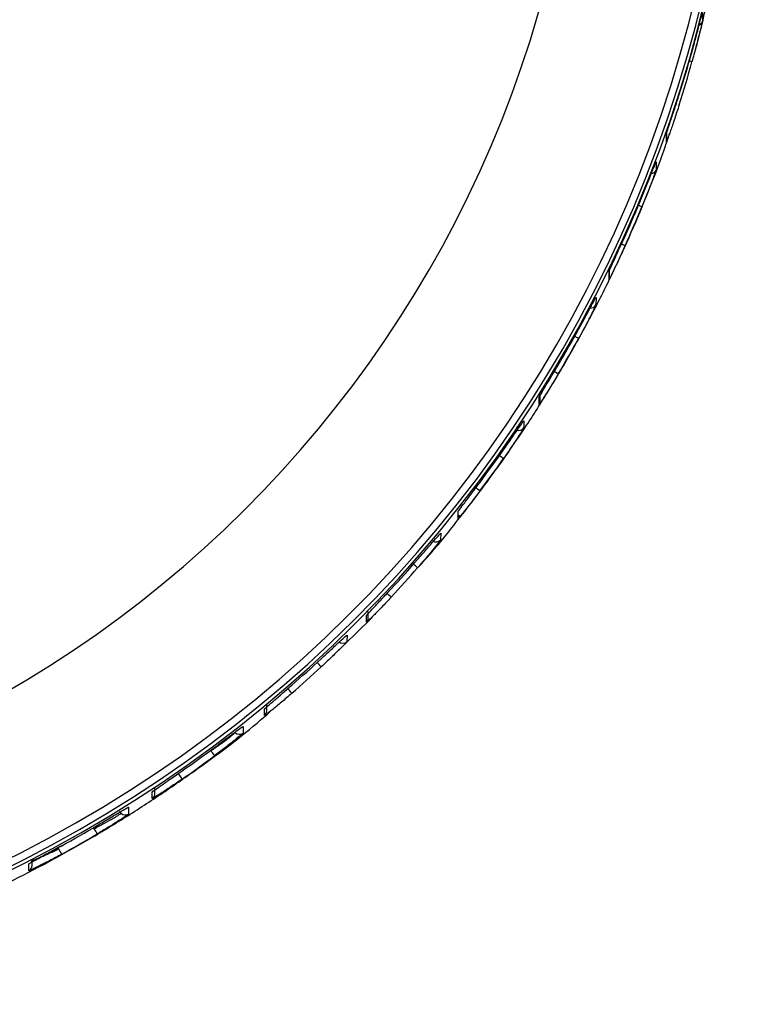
# Model space of a CAD drawing. Header units: millimetres. Extents: x -487 to 230, y -420 to 263.
# Tile 3 of 16: x 28 to 64, y -348 to -297. Entities that reach past the tile are written whole.
import ezdxf

# ---------------------------------------------------------------- set-up
doc = ezdxf.new("R2010")
doc.units = ezdxf.units.MM

msp = doc.modelspace()

# ---------------------------------------------------------------- linework, layer by layer
at = {"color": 7, "linetype": 'Continuous', "lineweight": 25}
for p, q in [((62.282, -297.067), (62.281, -297.503)), ((60.453, -303.641), (60.454, -303.205)), ((60.47, -303.543), (60.471, -303.106)), ((59.922, -304.664), (59.921, -305.072)), ((57.525, -310.638), (57.526, -310.23)), ((57.555, -310.508), (57.556, -310.1)), ((56.863, -311.558), (56.862, -311.937)), ((54.016, -316.846), (54.017, -316.467)), ((53.97, -317.006), (53.971, -316.626)), ((53.19, -317.835), (53.19, -318.19)), ((49.847, -322.805), (49.848, -322.45)), ((48.958, -323.55), (48.957, -323.888)), ((43.414, -329.841), (45.394, -327.924)), ((45.187, -328.072), (45.187, -327.735)), ((45.272, -327.863), (45.273, -327.525)), ((44.192, -328.728), (44.191, -329.06)), ((40, -332.822), (40.001, -332.49)), ((40.019, -332.474), (40.001, -332.49)), ((40.109, -332.591), (40.11, -332.26)), ((38.9, -333.378), (38.9, -333.713)), ((37.274, -334.617), (37.252, -334.595)), ((34.416, -336.796), (34.417, -336.461)), ((34.281, -337.046), (34.282, -336.71)), ((34.329, -336.672), (34.282, -336.71)), ((33.072, -337.488), (33.071, -337.835)), ((32.605, -337.698), (32.699, -337.793)), ((31.33, -338.579), (31.283, -338.531)), ((29.473, -339.547), (29.529, -339.603)), ((28.003, -340.716), (28.004, -340.369)), ((28.166, -340.449), (28.167, -340.147))]:
    msp.add_line(p, q, dxfattribs=at)
for centre, radius, start, end in [((-2.293, -281.01), 66.5, 179.8553, 359.83071), ((-2.293, -280.95), 66.367, 179.8553, 359.83071), ((-2.292, -280.94), 65.997, 179.8553, 359.83071), ((-2.292, -280.895), 58.5, 179.85541, 359.8306), ((61.99, -297.432), 0.3, 295.0743, 346.1737), ((-2.261, -281.144), 66.468, 342.39852, 344.36959), ((-2.262, -281.665), 66.468, 342.39852, 344.36959), ((61.23, -300.943), 1.464, 69.305, 74.8163), ((60.17, -303.542), 0.3, 340.6542, 359.8507), ((59.641, -304.966), 0.3, 278.2508, 339.3105), ((-2.265, -281.143), 66.472, 335.74937, 337.6147), ((-2.266, -281.635), 66.472, 335.74937, 337.6147), ((58.334, -308.64), 1.897, 62.9626, 68.6355), ((56.827, -311.795), 3.234, 62.0934, 66.5732), ((57.255, -310.507), 0.3, 334.0899, 359.8505), ((56.595, -311.8), 0.3, 264.3539, 332.8061), ((-2.269, -281.141), 66.477, 329.38451, 331.18069), ((-2.27, -281.604), 66.477, 329.38451, 331.18069), ((54.721, -315.569), 2.292, 56.8802, 62.4734), ((52.761, -318.693), 3.899, 56.0282, 60.4908), ((53.716, -316.846), 0.3, 327.7796, 359.8504), ((52.939, -318.025), 0.3, 244.3202, 326.5342), ((-2.274, -281.138), 66.482, 323.19924, 324.95321), ((-2.275, -281.577), 66.482, 323.19924, 324.95321), ((49.901, -322.605), 3.633, 51.6947, 55.6701), ((48.252, -324.638), 4.219, 50.0905, 54.2223), ((49.612, -322.619), 0.3, 321.6262, 359.85), ((48.726, -323.696), 0.3, 233.7783, 320.4044), ((-2.278, -281.134), 66.488, 317.11139, 318.84511), ((-2.279, -281.556), 66.488, 317.11139, 318.84511), ((44.833, -328.354), 4.237, 45.8976, 49.6513), ((43.114, -330.045), 4.639, 44.2781, 48.0426), ((44.972, -327.862), 0.3, 315.5511, 359.8495), ((43.982, -328.845), 0.3, 224.8535, 314.3386), ((-2.282, -281.13), 66.494, 311.04962, 312.78288), ((-2.283, -281.546), 66.494, 311.04962, 312.78288), ((39.042, -333.588), 5.024, 40.1628, 43.6433), ((37.313, -334.932), 5.203, 38.5187, 41.8805), ((39.81, -332.59), 0.3, 309.4841, 359.8491), ((38.714, -333.478), 0.3, 224.8538, 308.2672), ((-2.286, -281.126), 66.499, 304.94525, 306.69781), ((-2.287, -281.546), 66.499, 304.94525, 306.69781), ((32.719, -338.106), 5.737, 34.3995, 37.4517), ((30.764, -339.296), 5.992, 32.7439, 35.6672), ((34.116, -336.796), 0.3, 303.3566, 359.8484), ((32.912, -337.581), 0.3, 224.8539, 302.1205), ((-2.289, -281.121), 66.505, 298.72509, 300.51878), ((-2.29, -281.553), 66.505, 298.72509, 300.51878), ((25.531, -342.085), 6.777, 28.5702, 31.1574), ((23.281, -343.113), 7.167, 26.8818, 29.3291), ((27.866, -340.449), 0.3, 297.0927, 359.8474)]:
    msp.add_arc(centre, radius, start, end, dxfattribs=at)
for points, knots in [([(61.939, -298.875), (62.07, -298.404), (62.345, -297.408), (62.536, -296.387), (62.637, -295.85)], [0, 0, 0, 0, 0.473268, 1, 1, 1, 1]), ([(61.749, -299.053), (61.817, -298.808), (61.953, -298.317), (62.098, -297.768), (62.189, -297.418), (62.241, -297.217), (62.276, -297.084), (62.28, -297.073), (62.282, -297.067)], [0, 0, 0, 0, 0.249475, 0.499165, 0.626383, 0.749621, 0.87586, 1, 1, 1, 1]), ([(62.281, -297.503), (62.279, -297.516), (62.274, -297.54), (62.239, -297.69), (62.186, -297.907), (62.095, -298.274), (61.951, -298.837), (61.815, -299.328), (61.748, -299.573)], [0, 0, 0, 0, 0.125925, 0.251232, 0.376564, 0.502324, 0.751501, 1, 1, 1, 1]), ([(60.454, -303.205), (60.457, -303.194), (60.463, -303.172), (60.507, -303.037), (60.573, -302.84), (60.687, -302.498), (60.866, -301.96), (61.019, -301.483), (61.095, -301.244)], [0, 0, 0, 0, 0.1261104, 0.251007, 0.3748154, 0.5013508, 0.7504285, 1, 1, 1, 1]), ([(61.094, -301.764), (61.017, -302.002), (60.864, -302.478), (60.685, -303.001), (60.571, -303.326), (60.505, -303.508), (60.461, -303.627), (60.456, -303.636), (60.453, -303.641)], [0, 0, 0, 0, 0.249824, 0.499254, 0.625744, 0.749563, 0.875377, 1, 1, 1, 1]), ([(47.925, -325.167), (47.97, -325.119), (48.646, -324.385), (49.883, -322.834), (51.656, -320.524), (52.993, -318.582), (53.952, -317.099), (54.557, -316.125), (55.131, -315.165), (55.686, -314.201), (56.252, -313.178), (56.992, -311.781), (57.851, -310.046), (58.787, -307.984), (59.633, -305.924), (60.241, -304.332), (60.54, -303.434), (60.61, -303.224)], [0, 0, 0, 0, 0.007602, 0.116198, 0.231674, 0.348572, 0.392907, 0.439495, 0.483552, 0.524725, 0.57067, 0.621385, 0.711235, 0.799179, 0.888673, 0.973935, 1, 1, 1, 1]), ([(59.198, -306.458), (59.292, -306.23), (59.478, -305.774), (59.677, -305.274), (59.799, -304.964), (59.868, -304.79), (59.914, -304.678), (59.92, -304.669), (59.922, -304.664)], [0, 0, 0, 0, 0.249918, 0.499227, 0.625556, 0.749538, 0.875341, 1, 1, 1, 1]), ([(59.921, -305.072), (59.918, -305.083), (59.913, -305.104), (59.867, -305.233), (59.798, -305.421), (59.675, -305.748), (59.477, -306.263), (59.29, -306.721), (59.197, -306.95)], [0, 0, 0, 0, 0.12619, 0.250901, 0.374833, 0.501164, 0.750441, 1, 1, 1, 1]), ([(57.526, -310.23), (57.543, -310.189), (57.577, -310.105), (57.809, -309.609), (58.075, -309.033), (58.253, -308.641), (58.342, -308.445)], [0, 0, 0, 0, 0.279826, 0.559323, 0.779515, 1, 1, 1, 1]), ([(58.34, -308.937), (58.239, -309.159), (58.037, -309.602), (57.81, -310.077), (57.668, -310.366), (57.588, -310.525), (57.534, -310.627), (57.528, -310.635), (57.525, -310.638)], [0, 0, 0, 0, 0.250026, 0.4992103, 0.625078, 0.7494939, 0.8750471, 1, 1, 1, 1]), ([(56.862, -311.937), (56.844, -311.977), (56.809, -312.058), (56.569, -312.535), (56.279, -313.088), (56.075, -313.462), (55.973, -313.649)], [0, 0, 0, 0, 0.279829, 0.559326, 0.779531, 1, 1, 1, 1]), ([(55.974, -313.186), (56.09, -312.974), (56.322, -312.551), (56.567, -312.096), (56.715, -311.819), (56.798, -311.666), (56.853, -311.568), (56.859, -311.561), (56.863, -311.558)], [0, 0, 0, 0, 0.250011, 0.499156, 0.624944, 0.749472, 0.875029, 1, 1, 1, 1]), ([(54.94, -315.459), (54.817, -315.665), (54.572, -316.076), (54.301, -316.508), (54.135, -316.766), (54.042, -316.907), (53.981, -316.996), (53.974, -317.003), (53.97, -317.006)], [0, 0, 0, 0, 0.250031, 0.499121, 0.62462, 0.749443, 0.874851, 1, 1, 1, 1]), ([(53.971, -316.626), (53.991, -316.589), (54.03, -316.515), (54.299, -316.07), (54.617, -315.541), (54.833, -315.178), (54.941, -314.996)], [0, 0, 0, 0, 0.279951, 0.559426, 0.779607, 1, 1, 1, 1]), ([(52.154, -319.315), (52.291, -319.12), (52.563, -318.73), (52.906, -318.232), (53.097, -317.958), (53.179, -317.844), (53.187, -317.838), (53.19, -317.835)], [0, 0, 0, 0, 0.250306, 0.499703, 0.749114, 0.874686, 1, 1, 1, 1]), ([(52.15, -319.313), (52.23, -319.199), (52.382, -318.981), (52.579, -318.688), (52.729, -318.456), (52.817, -318.286), (52.854, -318.188), (52.841, -318.144), (52.838, -318.134)], [0, 0, 0, 0, 0.2317956, 0.4427224, 0.6334274, 0.8033689, 0.9544021, 1, 1, 1, 1]), ([(53.19, -318.19), (53.186, -318.199), (53.178, -318.217), (53.096, -318.351), (52.905, -318.649), (52.561, -319.166), (52.289, -319.558), (52.153, -319.754)], [0, 0, 0, 0, 0.126148, 0.251402, 0.500716, 0.750244, 1, 1, 1, 1]), ([(49.848, -322.45), (49.852, -322.442), (49.861, -322.425), (49.951, -322.301), (50.16, -322.023), (50.532, -321.533), (50.818, -321.153), (50.96, -320.963)], [0, 0, 0, 0, 0.126162, 0.251437, 0.50077, 0.750259, 1, 1, 1, 1]), ([(50.959, -321.402), (50.816, -321.591), (50.53, -321.97), (50.161, -322.436), (49.899, -322.757), (49.864, -322.789), (49.847, -322.805)], [0, 0, 0, 0, 0.250621, 0.500313, 0.750055, 1, 1, 1, 1]), ([(48.957, -323.888), (48.94, -323.915), (48.904, -323.968), (48.634, -324.307), (48.247, -324.774), (47.937, -325.132), (47.782, -325.312)], [0, 0, 0, 0, 0.250514, 0.500166, 0.749971, 1, 1, 1, 1]), ([(47.783, -324.89), (47.939, -324.711), (48.249, -324.355), (48.636, -323.907), (48.906, -323.597), (48.941, -323.566), (48.958, -323.55)], [0, 0, 0, 0, 0.250589, 0.500277, 0.75004, 1, 1, 1, 1]), ([(45.187, -327.735), (45.207, -327.71), (45.245, -327.659), (45.538, -327.345), (45.952, -326.904), (46.275, -326.558), (46.436, -326.385)], [0, 0, 0, 0, 0.250533, 0.50019, 0.74998, 1, 1, 1, 1]), ([(46.435, -326.806), (46.273, -326.979), (45.95, -327.323), (45.536, -327.744), (45.244, -328.031), (45.206, -328.059), (45.187, -328.072)], [0, 0, 0, 0, 0.250582, 0.500261, 0.750026, 1, 1, 1, 1]), ([(42.882, -329.932), (43.055, -329.771), (43.401, -329.45), (43.833, -329.047), (44.134, -328.769), (44.173, -328.742), (44.192, -328.728)], [0, 0, 0, 0, 0.250582, 0.50026, 0.750025, 1, 1, 1, 1]), ([(44.191, -329.06), (44.172, -329.084), (44.133, -329.134), (43.831, -329.44), (43.4, -329.863), (43.054, -330.186), (42.881, -330.348)], [0, 0, 0, 0, 0.250534, 0.50019, 0.74998, 1, 1, 1, 1]), ([(40.001, -332.49), (40.023, -332.467), (40.065, -332.421), (40.39, -332.138), (40.848, -331.742), (41.206, -331.432), (41.385, -331.276)], [0, 0, 0, 0, 0.250516, 0.500168, 0.749972, 1, 1, 1, 1]), ([(41.384, -331.692), (41.205, -331.846), (40.846, -332.155), (40.388, -332.531), (40.064, -332.786), (40.022, -332.81), (40, -332.822)], [0, 0, 0, 0, 0.250588, 0.500275, 0.750039, 1, 1, 1, 1]), ([(13.565, -346.198), (14.08, -346.069), (15.208, -345.787), (16.988, -345.268), (18.797, -344.688), (20.695, -344.018), (22.774, -343.213), (24.857, -342.316), (26.923, -341.342), (28.809, -340.38), (30.774, -339.293), (32.696, -338.144), (34.58, -336.933), (36.909, -335.311), (38.82, -333.9), (40.052, -332.829), (40.27, -332.639)], [0, 0, 0, 0, 0.052783, 0.115494, 0.184206, 0.241566, 0.315713, 0.405878, 0.467018, 0.542825, 0.616323, 0.689967, 0.765136, 0.838324, 0.971323, 1, 1, 1, 1]), ([(37.454, -334.445), (37.644, -334.303), (38.024, -334.019), (38.501, -333.661), (38.835, -333.413), (38.879, -333.389), (38.9, -333.378)], [0, 0, 0, 0, 0.250619, 0.50031, 0.750053, 1, 1, 1, 1]), ([(37.274, -334.617), (37.435, -334.503), (37.757, -334.273), (38.099, -334.016), (38.302, -333.858), (38.457, -333.734), (38.484, -333.707), (38.501, -333.689)], [0, 0, 0, 0, 0.24973, 0.499208, 0.626904, 0.753079, 1, 1, 1, 1]), ([(38.9, -333.713), (38.878, -333.736), (38.834, -333.782), (38.499, -334.058), (38.022, -334.435), (37.643, -334.722), (37.453, -334.865)], [0, 0, 0, 0, 0.250504, 0.500149, 0.749949, 1, 1, 1, 1]), ([(34.282, -336.71), (34.288, -336.704), (34.3, -336.69), (34.424, -336.598), (34.711, -336.396), (35.218, -336.044), (35.609, -335.772), (35.805, -335.635)], [0, 0, 0, 0, 0.126149, 0.251404, 0.500719, 0.750246, 1, 1, 1, 1]), ([(35.804, -336.055), (35.608, -336.191), (35.216, -336.461), (34.709, -336.793), (34.422, -336.972), (34.298, -337.043), (34.287, -337.045), (34.281, -337.046)], [0, 0, 0, 0, 0.250305, 0.499701, 0.749113, 0.874681, 1, 1, 1, 1]), ([(31.484, -338.413), (31.69, -338.291), (32.102, -338.047), (32.63, -337.733), (32.927, -337.561), (33.055, -337.491), (33.066, -337.489), (33.072, -337.488)], [0, 0, 0, 0, 0.250349, 0.499755, 0.749122, 0.874686, 1, 1, 1, 1]), ([(31.33, -338.579), (31.507, -338.484), (31.861, -338.295), (32.243, -338.077), (32.475, -337.939), (32.604, -337.86), (32.684, -337.808), (32.694, -337.798), (32.699, -337.793)], [0, 0, 0, 0, 0.249506, 0.498713, 0.628566, 0.755195, 0.8789, 1, 1, 1, 1]), ([(33.071, -337.835), (33.041, -337.861), (32.979, -337.912), (32.548, -338.194), (32.027, -338.52), (31.664, -338.736), (31.483, -338.844)], [0, 0, 0, 0, 0.279954, 0.559429, 0.779608, 1, 1, 1, 1]), ([(28.004, -340.369), (28.038, -340.345), (28.106, -340.298), (28.569, -340.045), (29.114, -339.748), (29.487, -339.544), (29.674, -339.442)], [0, 0, 0, 0, 0.279835, 0.559331, 0.779532, 1, 1, 1, 1]), ([(28.21, -340.15), (28.213, -340.156), (28.224, -340.178), (28.314, -340.143), (28.463, -340.08), (28.683, -339.969), (28.965, -339.821), (29.302, -339.64), (29.546, -339.507), (29.672, -339.438)], [0, 0, 0, 0, 0.054369, 0.183523, 0.324161, 0.476546, 0.640011, 0.814923, 1, 1, 1, 1]), ([(29.673, -339.873), (29.461, -339.988), (29.036, -340.217), (28.573, -340.453), (28.288, -340.593), (28.128, -340.668), (28.022, -340.714), (28.009, -340.715), (28.003, -340.716)], [0, 0, 0, 0, 0.250012, 0.499153, 0.624925, 0.74947, 0.875021, 1, 1, 1, 1]), ([(28.111, -340.23), (28.136, -340.221), (28.186, -340.204), (28.329, -340.146), (28.575, -340.042), (28.98, -339.863), (29.346, -339.69), (29.529, -339.603)], [0, 0, 0, 0, 0.140394, 0.278846, 0.427423, 0.713207, 1, 1, 1, 1])]:
    msp.add_open_spline(points, degree=3, knots=knots, dxfattribs=at)

doc.saveas('drawing.dxf')
